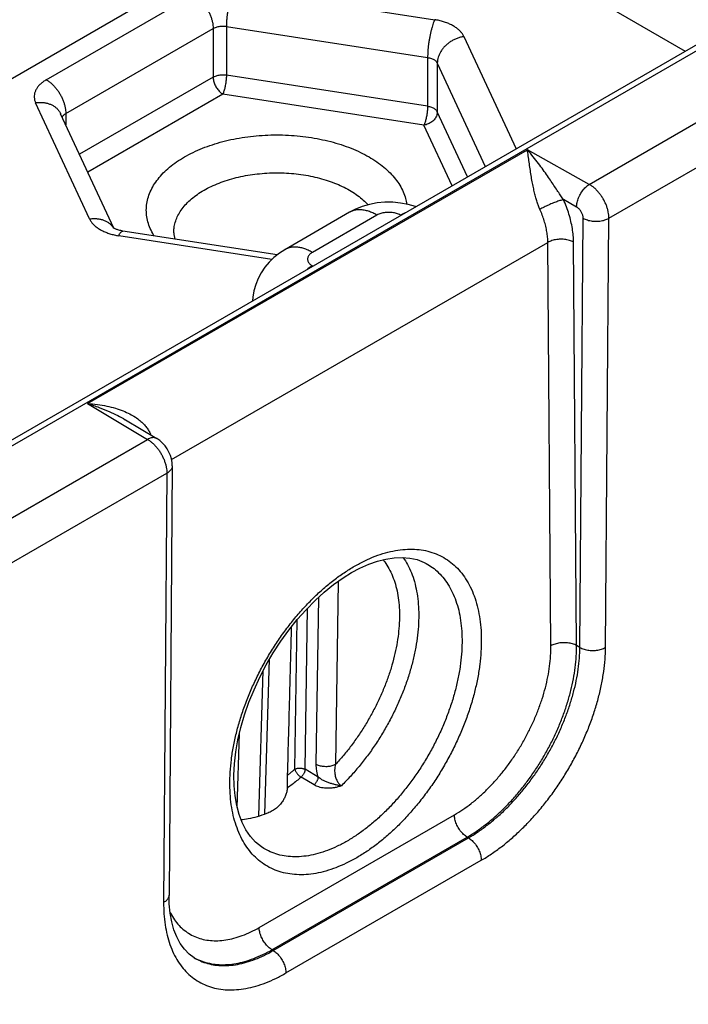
# Model space of a CAD drawing. Header units: inches. Extents: x 0 to 34, y 0 to 22.
# Tile 26 of 83: x 9.3 to 10, y 15.2 to 16.3. Entities that reach past the tile are written whole.
import ezdxf

# ---------------------------------------------------------------- set-up
doc = ezdxf.new("R2010")
doc.units = ezdxf.units.IN
doc.header["$LTSCALE"] = 1.87
doc.header["$MEASUREMENT"] = 0
doc.layers.get('0').update_dxf_attribs({"linetype": 'CONTINUOUS'})

msp = doc.modelspace()

# ---------------------------------------------------------------- linework, layer by layer
at = {"color": 7, "linetype": 'CONTINUOUS'}
for p, q in [((5.9922, 13.9169), (11.2179, 16.9342)), ((6.0017, 13.9159), (11.2274, 16.9332)), ((9.5971, 16.4728), (10.008, 16.2356)), ((5.592, 14.0797), (9.574, 16.3788)), ((9.5159, 16.3037), (9.7351, 16.2698)), ((9.312, 16.2044), (9.4725, 16.297)), ((9.3332, 16.1676), (9.4937, 16.2603)), ((9.4937, 16.2603), (9.4937, 16.2072)), ((9.5082, 16.2625), (9.7273, 16.2286)), ((9.5082, 16.2625), (9.5082, 16.2094)), ((9.7669, 16.2515), (9.8237, 16.1291)), ((9.7273, 16.2286), (9.7273, 16.1755)), ((9.7379, 16.2225), (9.7379, 16.1694)), ((9.7379, 16.2225), (9.7902, 16.1098)), ((9.4937, 16.2072), (9.3481, 16.1232)), ((9.7273, 16.1755), (9.5082, 16.2094)), ((9.9035, 16.0904), (10.0798, 16.1922)), ((9.5043, 16.1888), (9.3571, 16.1038)), ((9.7234, 16.1549), (9.5043, 16.1888)), ((9.3591, 16.0527), (9.3004, 16.1793)), ((9.3854, 16.0428), (9.3276, 16.1674)), ((9.3332, 16.1676), (9.3332, 16.1552)), ((9.7708, 16.0986), (9.7379, 16.1694)), ((9.7541, 16.0889), (9.7234, 16.1549)), ((9.9248, 16.0535), (10.1009, 16.1551)), ((9.357, 15.8515), (9.836, 16.128)), ((9.9035, 16.0904), (9.836, 16.128)), ((9.8896, 16.0657), (9.8754, 16.0737)), ((9.6422, 16.0599), (9.5718, 16.0192)), ((9.6722, 16.0569), (9.6018, 16.0162)), ((9.6981, 16.0566), (9.6977, 16.0569)), ((9.8932, 15.5857), (9.8968, 16.0535)), ((9.9212, 15.5857), (9.9248, 16.0535)), ((9.5577, 16.0086), (9.3909, 16.0344)), ((9.5635, 16.0135), (9.3955, 16.0395)), ((9.4484, 15.7905), (9.8583, 16.0271)), ((9.8616, 15.5875), (9.8583, 16.0271)), ((9.8897, 15.5878), (9.8863, 16.0274)), ((9.6018, 16.0015), (9.6023, 16.0013)), ((9.357, 15.8515), (9.4222, 15.8125)), ((9.3981, 15.8339), (9.4325, 15.8133)), ((9.2459, 15.7107), (9.4222, 15.8125)), ((9.2672, 15.6738), (9.4433, 15.7755)), ((9.4433, 15.7755), (9.4398, 15.3078)), ((9.4492, 15.7836), (9.4457, 15.3159)), ((9.7259, 15.6772), (9.7259, 15.6772)), ((9.6299, 15.6577), (9.6269, 15.4581)), ((9.6084, 15.6401), (9.6057, 15.4584)), ((9.5939, 15.4529), (9.5965, 15.6284)), ((9.5827, 15.453), (9.5852, 15.6158)), ((9.8932, 15.5857), (9.8897, 15.5878)), ((9.55, 15.404), (9.5551, 15.5729)), ((9.5435, 15.4018), (9.5483, 15.5604)), ((9.52, 15.4114), (9.5224, 15.492)), ((9.608, 15.4445), (9.5939, 15.4529)), ((9.6036, 15.436), (9.5895, 15.4444)), ((9.5439, 15.2805), (9.7565, 15.4033)), ((9.5578, 15.2563), (9.7704, 15.3791)), ((9.5591, 15.2554), (9.7718, 15.3783)), ((9.7718, 15.3783), (9.7704, 15.3791)), ((9.5489, 15.3667), (9.5488, 15.3667)), ((9.573, 15.231), (9.7857, 15.3538)), ((9.5591, 15.2554), (9.5578, 15.2563))]:
    msp.add_line(p, q, dxfattribs=at)
for points in [[(9.7143, 16.066), (9.7142, 16.0661), (9.7061, 16.0684), (9.6978, 16.07), (9.6893, 16.0708), (9.6808, 16.0708), (9.6724, 16.0701), (9.664, 16.0685), (9.6559, 16.0661), (9.6482, 16.063), (9.6422, 16.0599)], [(9.5718, 16.0192), (9.566, 16.0154), (9.56, 16.0108), (9.5547, 16.0056), (9.55, 16), (9.546, 15.994), (9.5427, 15.9877), (9.5401, 15.9811), (9.5382, 15.9744), (9.537, 15.9674), (9.5367, 15.9634)], [(9.4492, 15.7836), (9.449, 15.7872), (9.4483, 15.7911), (9.4472, 15.795), (9.4456, 15.7987), (9.4436, 15.8022), (9.4413, 15.8055), (9.4386, 15.8085), (9.4356, 15.8112), (9.4325, 15.8133)], [(9.6446, 15.6673), (9.6535, 15.6721), (9.6633, 15.6764), (9.6728, 15.6798), (9.682, 15.6821), (9.691, 15.6835), (9.6997, 15.6839), (9.708, 15.6831), (9.716, 15.6814), (9.7235, 15.6784), (9.7259, 15.6772)], [(9.5489, 15.3667), (9.5464, 15.3683), (9.54, 15.3735), (9.5343, 15.3797), (9.5295, 15.3869), (9.5254, 15.3949), (9.522, 15.4038), (9.5194, 15.4134), (9.5176, 15.4239), (9.5165, 15.435), (9.5163, 15.4467), (9.517, 15.459), (9.5184, 15.4718), (9.5208, 15.485), (9.5239, 15.4985), (9.5279, 15.5122), (9.5327, 15.526), (9.5383, 15.5397), (9.5446, 15.5533), (9.5516, 15.5667), (9.5592, 15.5798), (9.5674, 15.5924), (9.5761, 15.6045), (9.5853, 15.616), (9.5949, 15.6268), (9.6047, 15.6368), (9.6148, 15.6459), (9.625, 15.6542), (9.6353, 15.6615), (9.6446, 15.6673)], [(9.4731, 15.2476), (9.4677, 15.2516), (9.4625, 15.2569), (9.4579, 15.2631), (9.4541, 15.2702), (9.451, 15.2781), (9.4486, 15.2867), (9.4469, 15.2961), (9.4459, 15.3062), (9.4457, 15.3159)]]:
    msp.add_lwpolyline(points, dxfattribs=at)
for points, knots in [([(9.5159, 16.3037), (9.5156, 16.303), (9.5148, 16.3012), (9.5139, 16.2985), (9.5129, 16.2954), (9.512, 16.292), (9.5112, 16.2885), (9.5104, 16.2847), (9.5097, 16.2809), (9.5092, 16.277), (9.5087, 16.2732), (9.5084, 16.2695), (9.5082, 16.2659), (9.5082, 16.2636), (9.5082, 16.2625)], [0, 0, 0, 0, 0.061605, 0.13141, 0.208393, 0.291363, 0.379, 0.469892, 0.562559, 0.655488, 0.74716, 0.836082, 0.920814, 1, 1, 1, 1]), ([(9.4725, 16.297), (9.4734, 16.2965), (9.4753, 16.2952), (9.478, 16.293), (9.4806, 16.2905), (9.4831, 16.2876), (9.4854, 16.2845), (9.4875, 16.2812), (9.4893, 16.2777), (9.4909, 16.2742), (9.4921, 16.2706), (9.493, 16.2671), (9.4935, 16.2636), (9.4937, 16.2614), (9.4937, 16.2603)], [0, 0, 0, 0, 0.075014, 0.154343, 0.237349, 0.323243, 0.411119, 0.500005, 0.588891, 0.676767, 0.762658, 0.845663, 0.924989, 1, 1, 1, 1]), ([(9.7351, 16.2698), (9.7347, 16.269), (9.734, 16.2673), (9.733, 16.2646), (9.7321, 16.2615), (9.7312, 16.2581), (9.7303, 16.2545), (9.7296, 16.2508), (9.7289, 16.247), (9.7283, 16.2431), (9.7279, 16.2393), (9.7276, 16.2356), (9.7274, 16.232), (9.7273, 16.2297), (9.7273, 16.2286)], [0, 0, 0, 0, 0.061605, 0.13141, 0.208393, 0.291363, 0.379, 0.469892, 0.562559, 0.655488, 0.74716, 0.836082, 0.920814, 1, 1, 1, 1]), ([(9.7669, 16.2515), (9.7664, 16.2525), (9.7653, 16.2544), (9.7631, 16.2572), (9.7603, 16.2597), (9.757, 16.2621), (9.7533, 16.2642), (9.7492, 16.2661), (9.7447, 16.2677), (9.74, 16.269), (9.7367, 16.2696), (9.7351, 16.2698)], [0, 0, 0, 0, 0.086015, 0.178387, 0.277565, 0.383433, 0.495806, 0.614712, 0.73941, 0.868411, 1, 1, 1, 1]), ([(9.4937, 16.2603), (9.4942, 16.2606), (9.4954, 16.2612), (9.4973, 16.2618), (9.4993, 16.2624), (9.5015, 16.2627), (9.5037, 16.2628), (9.5059, 16.2628), (9.5074, 16.2626), (9.5082, 16.2625)], [0, 0, 0, 0, 0.127209, 0.262585, 0.404646, 0.551549, 0.701217, 0.851444, 1, 1, 1, 1]), ([(9.7669, 16.2515), (9.7656, 16.2513), (9.7631, 16.2507), (9.7594, 16.2495), (9.7558, 16.2479), (9.7524, 16.246), (9.7492, 16.2437), (9.7464, 16.2412), (9.7439, 16.2384), (9.7418, 16.2354), (9.7401, 16.2323), (9.7389, 16.229), (9.7381, 16.2258), (9.7379, 16.2236), (9.7379, 16.2225)], [0, 0, 0, 0, 0.087225, 0.17539, 0.263943, 0.352312, 0.439938, 0.526293, 0.610921, 0.693453, 0.773645, 0.851395, 0.926767, 1, 1, 1, 1]), ([(9.7273, 16.2286), (9.728, 16.2285), (9.7294, 16.2282), (9.7314, 16.2276), (9.7332, 16.2269), (9.7348, 16.226), (9.7361, 16.2249), (9.7372, 16.2238), (9.7377, 16.2229), (9.7379, 16.2225)], [0, 0, 0, 0, 0.170083, 0.33335, 0.487828, 0.632045, 0.765212, 0.887445, 1, 1, 1, 1]), ([(9.312, 16.2044), (9.3108, 16.2037), (9.3086, 16.2022), (9.3056, 16.1998), (9.303, 16.1971), (9.3011, 16.1943), (9.2997, 16.1913), (9.2989, 16.1883), (9.2987, 16.1852), (9.2992, 16.1822), (9.2999, 16.1802), (9.3004, 16.1793)], [0, 0, 0, 0, 0.134357, 0.261604, 0.381103, 0.492917, 0.598259, 0.699414, 0.798673, 0.898201, 1, 1, 1, 1]), ([(9.312, 16.2044), (9.313, 16.2038), (9.3149, 16.2026), (9.3176, 16.2004), (9.3202, 16.1978), (9.3227, 16.195), (9.325, 16.1919), (9.3271, 16.1886), (9.3289, 16.1851), (9.3304, 16.1816), (9.3316, 16.178), (9.3325, 16.1745), (9.3331, 16.171), (9.3332, 16.1687), (9.3332, 16.1676)], [0, 0, 0, 0, 0.075014, 0.154343, 0.237349, 0.323243, 0.411119, 0.500005, 0.588891, 0.676767, 0.762658, 0.845663, 0.924989, 1, 1, 1, 1]), ([(9.4937, 16.2072), (9.4942, 16.2075), (9.4954, 16.2081), (9.4973, 16.2088), (9.4993, 16.2093), (9.5015, 16.2096), (9.5037, 16.2098), (9.5059, 16.2097), (9.5074, 16.2096), (9.5082, 16.2094)], [0, 0, 0, 0, 0.126249, 0.261036, 0.403344, 0.550659, 0.70053, 0.851066, 1, 1, 1, 1]), ([(9.4937, 16.2072), (9.4937, 16.2065), (9.4938, 16.2052), (9.4942, 16.2031), (9.4948, 16.2009), (9.4957, 16.1988), (9.4967, 16.1967), (9.498, 16.1948), (9.4994, 16.1929), (9.5009, 16.1913), (9.5026, 16.1899), (9.5037, 16.1892), (9.5043, 16.1888)], [0, 0, 0, 0, 0.090543, 0.187131, 0.28858, 0.393418, 0.499995, 0.606572, 0.711412, 0.812862, 0.909454, 1, 1, 1, 1]), ([(9.5082, 16.2094), (9.5082, 16.2088), (9.5081, 16.2074), (9.508, 16.2052), (9.5077, 16.2029), (9.5074, 16.2006), (9.507, 16.1983), (9.5066, 16.1961), (9.5061, 16.194), (9.5055, 16.1921), (9.5049, 16.1904), (9.5045, 16.1893), (9.5043, 16.1888)], [0, 0, 0, 0, 0.095807, 0.199257, 0.307923, 0.419236, 0.530576, 0.639379, 0.743101, 0.839196, 0.925418, 1, 1, 1, 1]), ([(9.3004, 16.1793), (9.3016, 16.1795), (9.3041, 16.1797), (9.3078, 16.1797), (9.3114, 16.1792), (9.3148, 16.1783), (9.318, 16.177), (9.3209, 16.1754), (9.3234, 16.1733), (9.3255, 16.171), (9.3268, 16.1689), (9.3274, 16.1677), (9.3276, 16.1674)], [0, 0, 0, 0, 0.11945, 0.236292, 0.350072, 0.460517, 0.567567, 0.671397, 0.772429, 0.871319, 0.968916, 1, 1, 1, 1]), ([(9.7273, 16.1755), (9.7273, 16.1749), (9.7273, 16.1735), (9.7271, 16.1713), (9.7269, 16.169), (9.7266, 16.1667), (9.7262, 16.1644), (9.7257, 16.1622), (9.7252, 16.1601), (9.7247, 16.1582), (9.7241, 16.1565), (9.7237, 16.1554), (9.7234, 16.1549)], [0, 0, 0, 0, 0.095731, 0.199063, 0.307609, 0.41883, 0.530112, 0.638838, 0.742466, 0.838599, 0.925063, 1, 1, 1, 1]), ([(9.7273, 16.1755), (9.728, 16.1754), (9.7294, 16.1752), (9.7314, 16.1746), (9.7332, 16.1738), (9.7348, 16.1729), (9.7361, 16.1718), (9.7372, 16.1707), (9.7377, 16.1698), (9.7379, 16.1694)], [0, 0, 0, 0, 0.168863, 0.331575, 0.486483, 0.631215, 0.764629, 0.887149, 1, 1, 1, 1]), ([(9.3293, 16.1637), (9.3294, 16.1639), (9.3298, 16.1646), (9.3306, 16.1656), (9.3318, 16.1667), (9.3327, 16.1673), (9.3332, 16.1676)], [0, 0, 0, 0, 0.143003, 0.4048, 0.689976, 1, 1, 1, 1]), ([(9.7379, 16.1694), (9.7379, 16.1688), (9.7378, 16.1674), (9.7373, 16.1655), (9.7364, 16.1636), (9.7352, 16.1617), (9.7337, 16.16), (9.732, 16.1585), (9.73, 16.1572), (9.7279, 16.1562), (9.7257, 16.1554), (9.7242, 16.155), (9.7234, 16.1549)], [0, 0, 0, 0, 0.08818, 0.179558, 0.274426, 0.372729, 0.47411, 0.57801, 0.683629, 0.789885, 0.895657, 1, 1, 1, 1]), ([(9.4295, 16.0342), (9.4293, 16.0345), (9.4277, 16.0371), (9.4251, 16.0421), (9.4225, 16.0493), (9.4211, 16.0567), (9.4208, 16.0641), (9.4216, 16.0715), (9.4237, 16.0789), (9.4268, 16.0861), (9.4311, 16.093), (9.4364, 16.0997), (9.4427, 16.1061), (9.45, 16.1122), (9.4582, 16.1178), (9.4672, 16.123), (9.477, 16.1277), (9.4875, 16.1319), (9.4986, 16.1355), (9.5102, 16.1386), (9.5222, 16.141), (9.5345, 16.1428), (9.5471, 16.1439), (9.5598, 16.1444), (9.5726, 16.1442), (9.5852, 16.1434), (9.5977, 16.1419), (9.6099, 16.1398), (9.6217, 16.1371), (9.6331, 16.1338), (9.6439, 16.1299), (9.654, 16.1254), (9.6604, 16.1221), (9.6635, 16.1203)], [0, 0, 0, 0, 0.003587, 0.028961, 0.053397, 0.077194, 0.100707, 0.124314, 0.148382, 0.173245, 0.199182, 0.226405, 0.255062, 0.285235, 0.31695, 0.350183, 0.384869, 0.420904, 0.458156, 0.496468, 0.535664, 0.575549, 0.615919, 0.65656, 0.697256, 0.737792, 0.777955, 0.817522, 0.856293, 0.894117, 0.930822, 0.966181, 1, 1, 1, 1]), ([(9.8754, 16.0737), (9.8744, 16.075), (9.8724, 16.078), (9.8692, 16.0827), (9.8658, 16.0879), (9.862, 16.0935), (9.8578, 16.0997), (9.8532, 16.1063), (9.8481, 16.1133), (9.8423, 16.1206), (9.8382, 16.1255), (9.836, 16.128)], [0, 0, 0, 0, 0.075739, 0.159998, 0.252783, 0.354199, 0.464446, 0.583801, 0.712594, 0.851191, 1, 1, 1, 1]), ([(9.8497, 16.0631), (9.8492, 16.0643), (9.8481, 16.067), (9.8466, 16.0712), (9.8452, 16.076), (9.8438, 16.0813), (9.8425, 16.0871), (9.8412, 16.0934), (9.84, 16.1002), (9.839, 16.1073), (9.8379, 16.1144), (9.837, 16.1213), (9.8363, 16.1259), (9.836, 16.128)], [0, 0, 0, 0, 0.061848, 0.129437, 0.203824, 0.285687, 0.37535, 0.472574, 0.576345, 0.684624, 0.79423, 0.900879, 1, 1, 1, 1]), ([(9.6635, 16.1203), (9.6664, 16.1186), (9.672, 16.1151), (9.6797, 16.1092), (9.6865, 16.103), (9.6924, 16.0964), (9.6972, 16.0896), (9.7009, 16.0825), (9.7034, 16.0755), (9.7043, 16.0709), (9.7046, 16.0687)], [0, 0, 0, 0, 0.148389, 0.290386, 0.425573, 0.553864, 0.675769, 0.792235, 0.904398, 1, 1, 1, 1]), ([(9.4509, 16.0374), (9.4509, 16.0392), (9.4511, 16.0431), (9.4523, 16.0491), (9.4546, 16.0551), (9.4579, 16.061), (9.4622, 16.0667), (9.4673, 16.0721), (9.4733, 16.0772), (9.4801, 16.0819), (9.4877, 16.0863), (9.4959, 16.0902), (9.5047, 16.0936), (9.5141, 16.0966), (9.5239, 16.099), (9.534, 16.1008), (9.5444, 16.1021), (9.555, 16.1029), (9.5657, 16.103), (9.5763, 16.1026), (9.5868, 16.1016), (9.5971, 16.1), (9.6071, 16.0978), (9.6166, 16.0951), (9.6257, 16.092), (9.6343, 16.0883), (9.6397, 16.0855), (9.6422, 16.084)], [0, 0, 0, 0, 0.024151, 0.051971, 0.080619, 0.11049, 0.14189, 0.175032, 0.21004, 0.246957, 0.285755, 0.326347, 0.368596, 0.412325, 0.457321, 0.503346, 0.550142, 0.597435, 0.644943, 0.69238, 0.739459, 0.785904, 0.831446, 0.875836, 0.91885, 0.960291, 1, 1, 1, 1]), ([(9.8896, 16.0657), (9.8896, 16.0665), (9.8897, 16.0682), (9.8901, 16.0707), (9.8908, 16.0733), (9.8918, 16.0759), (9.893, 16.0785), (9.8944, 16.0809), (9.8959, 16.0833), (9.8977, 16.0854), (9.8995, 16.0874), (9.9015, 16.089), (9.9028, 16.09), (9.9035, 16.0904)], [0, 0, 0, 0, 0.082198, 0.169534, 0.261113, 0.355836, 0.452466, 0.549687, 0.646158, 0.740569, 0.831696, 0.918462, 1, 1, 1, 1]), ([(9.9248, 16.0535), (9.9248, 16.0546), (9.9247, 16.0568), (9.9242, 16.0603), (9.9233, 16.0639), (9.9221, 16.0674), (9.9205, 16.071), (9.9187, 16.0745), (9.9166, 16.0778), (9.9143, 16.0809), (9.9118, 16.0838), (9.9091, 16.0864), (9.9064, 16.0886), (9.9045, 16.0898), (9.9035, 16.0904)], [0, 0, 0, 0, 0.074551, 0.153451, 0.236133, 0.321845, 0.409684, 0.498632, 0.587649, 0.675706, 0.761827, 0.84509, 0.924692, 1, 1, 1, 1]), ([(9.6422, 16.084), (9.6447, 16.0826), (9.6494, 16.0796), (9.6558, 16.0747), (9.66, 16.0707), (9.6621, 16.0685), (9.6625, 16.0681)], [0, 0, 0, 0, 0.329157, 0.641772, 0.937899, 1, 1, 1, 1]), ([(9.8754, 16.0737), (9.8748, 16.0735), (9.8735, 16.0732), (9.8714, 16.0726), (9.8692, 16.0719), (9.8668, 16.0711), (9.8643, 16.0701), (9.8617, 16.069), (9.8591, 16.0679), (9.8566, 16.0667), (9.8542, 16.0655), (9.8519, 16.0643), (9.8504, 16.0635), (9.8497, 16.0631)], [0, 0, 0, 0, 0.067285, 0.144364, 0.229826, 0.322056, 0.419285, 0.519633, 0.621152, 0.72187, 0.819831, 0.913138, 1, 1, 1, 1]), ([(9.8863, 16.0274), (9.8863, 16.0298), (9.886, 16.0348), (9.8851, 16.0423), (9.8835, 16.0501), (9.8814, 16.058), (9.8787, 16.0659), (9.8765, 16.0711), (9.8754, 16.0737)], [0, 0, 0, 0, 0.152219, 0.311482, 0.477021, 0.647823, 0.822619, 1, 1, 1, 1]), ([(9.8968, 16.0535), (9.8968, 16.0539), (9.8968, 16.0548), (9.8965, 16.0562), (9.8961, 16.0577), (9.8955, 16.0591), (9.8947, 16.0605), (9.8939, 16.0618), (9.8929, 16.063), (9.8919, 16.0641), (9.8908, 16.065), (9.89, 16.0655), (9.8896, 16.0657)], [0, 0, 0, 0, 0.089074, 0.185092, 0.286421, 0.391205, 0.497971, 0.604876, 0.710137, 0.812419, 0.909675, 1, 1, 1, 1]), ([(9.3591, 16.0527), (9.3603, 16.0529), (9.3628, 16.0532), (9.3666, 16.0531), (9.3702, 16.0527), (9.3736, 16.0518), (9.3767, 16.0505), (9.3796, 16.0488), (9.3821, 16.0468), (9.3839, 16.0448), (9.3848, 16.0435), (9.3851, 16.043)], [0, 0, 0, 0, 0.129484, 0.25614, 0.379478, 0.4992, 0.615242, 0.727794, 0.837312, 0.944509, 1, 1, 1, 1]), ([(9.3591, 16.0527), (9.3595, 16.0517), (9.3607, 16.0498), (9.3629, 16.047), (9.3657, 16.0445), (9.369, 16.0421), (9.3727, 16.04), (9.3768, 16.0381), (9.3813, 16.0365), (9.386, 16.0352), (9.3893, 16.0346), (9.3909, 16.0344)], [0, 0, 0, 0, 0.086015, 0.178387, 0.277565, 0.383433, 0.495806, 0.614712, 0.73941, 0.868411, 1, 1, 1, 1]), ([(9.6722, 16.0569), (9.6707, 16.0578), (9.6677, 16.0593), (9.663, 16.0611), (9.6585, 16.0623), (9.6541, 16.0628), (9.6499, 16.0626), (9.646, 16.0617), (9.6435, 16.0606), (9.6423, 16.0599), (9.6422, 16.0599)], [0, 0, 0, 0, 0.167411, 0.32496, 0.472795, 0.611616, 0.742755, 0.868194, 0.990488, 1, 1, 1, 1]), ([(9.6977, 16.0569), (9.6971, 16.0572), (9.6957, 16.0579), (9.6936, 16.0587), (9.6913, 16.0593), (9.6888, 16.0597), (9.6863, 16.0599), (9.6837, 16.0599), (9.6812, 16.0597), (9.6787, 16.0593), (9.6764, 16.0587), (9.6742, 16.0579), (9.6729, 16.0572), (9.6722, 16.0569)], [0, 0, 0, 0, 0.081402, 0.16856, 0.260118, 0.354692, 0.451256, 0.548537, 0.645126, 0.739725, 0.831339, 0.91856, 1, 1, 1, 1]), ([(9.6977, 16.0569), (9.6992, 16.0578), (9.7011, 16.0587), (9.703, 16.0596), (9.7034, 16.0597)], [0, 0, 0, 0, 0.832593, 1, 1, 1, 1]), ([(9.8583, 16.0271), (9.8583, 16.029), (9.8581, 16.0329), (9.8573, 16.0387), (9.8561, 16.0447), (9.8544, 16.0509), (9.8523, 16.057), (9.8506, 16.061), (9.8497, 16.0631)], [0, 0, 0, 0, 0.152512, 0.311641, 0.476781, 0.647157, 0.82189, 1, 1, 1, 1]), ([(9.8968, 16.0535), (9.8975, 16.0531), (9.899, 16.0524), (9.9014, 16.0515), (9.904, 16.0508), (9.9067, 16.0504), (9.9095, 16.0501), (9.9123, 16.0501), (9.9151, 16.0504), (9.9178, 16.0508), (9.9203, 16.0515), (9.9227, 16.0524), (9.9242, 16.0531), (9.9248, 16.0535)], [0, 0, 0, 0, 0.082817, 0.170488, 0.262155, 0.35677, 0.453153, 0.550055, 0.646201, 0.74035, 0.831345, 0.918166, 1, 1, 1, 1]), ([(9.3864, 16.0422), (9.3861, 16.0424), (9.3856, 16.0427), (9.3853, 16.0428), (9.3849, 16.0431), (9.3849, 16.0431)], [0, 0, 0, 0, 0.568827, 0.944182, 1, 1, 1, 1]), ([(9.3955, 16.0395), (9.3947, 16.0396), (9.3932, 16.0399), (9.391, 16.0405), (9.3892, 16.041), (9.3877, 16.0416), (9.3868, 16.042), (9.3864, 16.0422)], [0, 0, 0, 0, 0.256549, 0.48885, 0.692018, 0.862983, 1, 1, 1, 1]), ([(9.3909, 16.0344), (9.3912, 16.035), (9.3918, 16.0362), (9.3928, 16.0378), (9.3938, 16.0389), (9.3946, 16.0395), (9.3953, 16.0395), (9.3955, 16.0395)], [0, 0, 0, 0, 0.307347, 0.559198, 0.755632, 0.902695, 1, 1, 1, 1]), ([(9.4509, 16.0374), (9.451, 16.0362), (9.4512, 16.0339), (9.4519, 16.0317), (9.4523, 16.0307)], [0, 0, 0, 0, 0.523574, 1, 1, 1, 1]), ([(9.6018, 16.0162), (9.6003, 16.0171), (9.5973, 16.0187), (9.5926, 16.0205), (9.5881, 16.0216), (9.5837, 16.0221), (9.5795, 16.0219), (9.5756, 16.021), (9.5731, 16.0199), (9.5719, 16.0193), (9.5718, 16.0192)], [0, 0, 0, 0, 0.167393, 0.324926, 0.472744, 0.61155, 0.742674, 0.8681, 0.990381, 1, 1, 1, 1]), ([(9.8863, 16.0274), (9.8856, 16.0278), (9.8841, 16.0285), (9.8817, 16.0293), (9.8791, 16.0299), (9.8764, 16.0304), (9.8736, 16.0306), (9.8708, 16.0305), (9.8681, 16.0303), (9.8654, 16.0298), (9.8628, 16.0291), (9.8604, 16.0282), (9.859, 16.0275), (9.8583, 16.0271)], [0, 0, 0, 0, 0.082314, 0.169631, 0.261085, 0.355615, 0.452026, 0.549046, 0.645378, 0.739753, 0.830983, 0.918015, 1, 1, 1, 1]), ([(9.6018, 16.0162), (9.6013, 16.0159), (9.6002, 16.0152), (9.5988, 16.0139), (9.5977, 16.0126), (9.5969, 16.0112), (9.5966, 16.0097), (9.5966, 16.0081), (9.5969, 16.0066), (9.5977, 16.0052), (9.5988, 16.0038), (9.6002, 16.0026), (9.6013, 16.0019), (9.6018, 16.0015)], [0, 0, 0, 0, 0.106057, 0.204875, 0.296072, 0.380565, 0.460645, 0.539188, 0.61928, 0.703782, 0.795018, 0.893896, 1, 1, 1, 1]), ([(9.6018, 16.0015), (9.6002, 16.0006), (9.5983, 15.9994), (9.5965, 15.998), (9.5961, 15.9978)], [0, 0, 0, 0, 0.816708, 1, 1, 1, 1]), ([(9.357, 15.8515), (9.3605, 15.8513), (9.3675, 15.8507), (9.3776, 15.849), (9.387, 15.8466), (9.3954, 15.8437), (9.4027, 15.8404), (9.4088, 15.8369), (9.4139, 15.8332), (9.418, 15.8294), (9.4212, 15.8257), (9.4237, 15.8219), (9.425, 15.8194), (9.4255, 15.8181)], [0, 0, 0, 0, 0.13371, 0.263335, 0.38508, 0.496347, 0.59613, 0.684584, 0.762645, 0.831666, 0.893181, 0.948746, 1, 1, 1, 1]), ([(9.357, 15.8515), (9.3612, 15.8502), (9.3691, 15.8476), (9.38, 15.8432), (9.3895, 15.8387), (9.3953, 15.8355), (9.398, 15.8339), (9.3981, 15.8339)], [0, 0, 0, 0, 0.293769, 0.555545, 0.78908, 0.997404, 1, 1, 1, 1]), ([(9.4325, 15.8133), (9.4322, 15.8135), (9.4314, 15.8139), (9.43, 15.8143), (9.4282, 15.8144), (9.4262, 15.8141), (9.4242, 15.8135), (9.4229, 15.8129), (9.4222, 15.8125)], [0, 0, 0, 0, 0.087461, 0.246451, 0.414092, 0.594311, 0.789374, 1, 1, 1, 1]), ([(9.4222, 15.8125), (9.4232, 15.8119), (9.4251, 15.8107), (9.4278, 15.8084), (9.4304, 15.8059), (9.4329, 15.803), (9.4352, 15.7998), (9.4373, 15.7965), (9.4391, 15.793), (9.4406, 15.7894), (9.4418, 15.7858), (9.4427, 15.7823), (9.4432, 15.7788), (9.4433, 15.7766), (9.4433, 15.7755)], [0, 0, 0, 0, 0.074989, 0.15436, 0.237475, 0.323523, 0.411576, 0.500646, 0.58969, 0.677658, 0.763515, 0.84634, 0.925365, 1, 1, 1, 1]), ([(9.4492, 15.7836), (9.4492, 15.7833), (9.4491, 15.7825), (9.4487, 15.7811), (9.4479, 15.7795), (9.4467, 15.778), (9.4452, 15.7766), (9.444, 15.7758), (9.4433, 15.7755)], [0, 0, 0, 0, 0.083142, 0.242928, 0.411299, 0.592282, 0.788244, 1, 1, 1, 1]), ([(9.6477, 15.6743), (9.6514, 15.6764), (9.6588, 15.6803), (9.67, 15.6852), (9.6812, 15.6889), (9.6921, 15.6915), (9.7027, 15.6928), (9.713, 15.693), (9.7228, 15.6919), (9.7321, 15.6896), (9.7409, 15.686), (9.749, 15.6813), (9.7565, 15.6755), (9.7632, 15.6685), (9.769, 15.6605), (9.7741, 15.6516), (9.7783, 15.6417), (9.7816, 15.6309), (9.784, 15.6194), (9.7855, 15.6072), (9.786, 15.5943), (9.7856, 15.5809), (9.7843, 15.5671), (9.7821, 15.5529), (9.7789, 15.5385), (9.7749, 15.5239), (9.77, 15.5093), (9.7643, 15.4947), (9.7578, 15.4802), (9.7506, 15.466), (9.7427, 15.4521), (9.7341, 15.4386), (9.725, 15.4257), (9.7153, 15.4134), (9.7052, 15.4017), (9.6947, 15.3909), (9.6839, 15.3808), (9.6728, 15.3717), (9.6616, 15.3636), (9.6539, 15.3588), (9.6501, 15.3566)], [0, 0, 0, 0, 0.026131, 0.051176, 0.075084, 0.097895, 0.119679, 0.14054, 0.16063, 0.180137, 0.199286, 0.21832, 0.237492, 0.257047, 0.277202, 0.298143, 0.320015, 0.342921, 0.366924, 0.392053, 0.418301, 0.445637, 0.474003, 0.503321, 0.533496, 0.564418, 0.595966, 0.628009, 0.660409, 0.693023, 0.725707, 0.758313, 0.790696, 0.822713, 0.854226, 0.885105, 0.915225, 0.944479, 0.97278, 1, 1, 1, 1]), ([(9.6787, 15.6814), (9.6794, 15.6806), (9.6817, 15.6775), (9.6854, 15.6717), (9.6893, 15.6635), (9.6924, 15.6545), (9.6947, 15.6449), (9.6962, 15.6345), (9.6968, 15.6236), (9.6966, 15.6122), (9.6956, 15.6004), (9.6938, 15.5883), (9.6911, 15.5759), (9.6877, 15.5633), (9.6835, 15.5507), (9.6785, 15.5381), (9.6729, 15.5256), (9.6666, 15.5134), (9.6597, 15.5014), (9.6522, 15.4898), (9.6443, 15.4786), (9.6359, 15.4681), (9.6299, 15.4614), (9.6269, 15.4581)], [0, 0, 0, 0, 0.012286, 0.047478, 0.084227, 0.122764, 0.163239, 0.205728, 0.250245, 0.296745, 0.345138, 0.395289, 0.44703, 0.500162, 0.554462, 0.609694, 0.66561, 0.721927, 0.77837, 0.834715, 0.890686, 0.945905, 1, 1, 1, 1]), ([(9.7006, 15.6838), (9.7024, 15.6813), (9.7057, 15.6759), (9.7099, 15.667), (9.7132, 15.6573), (9.7156, 15.6468), (9.7171, 15.6357), (9.7178, 15.624), (9.7176, 15.6117), (9.7165, 15.5989), (9.7146, 15.5859), (9.7118, 15.5725), (9.7081, 15.559), (9.7036, 15.5454), (9.6984, 15.5318), (9.6924, 15.5184), (9.6857, 15.5051), (9.6783, 15.4922), (9.6704, 15.4796), (9.6618, 15.4675), (9.6528, 15.456), (9.6434, 15.4452), (9.6368, 15.4383), (9.6335, 15.435)], [0, 0, 0, 0, 0.033779, 0.069167, 0.106258, 0.145188, 0.186027, 0.228786, 0.273424, 0.319853, 0.36795, 0.417557, 0.468493, 0.52055, 0.573506, 0.627125, 0.681159, 0.735357, 0.789463, 0.843224, 0.896392, 0.948726, 1, 1, 1, 1]), ([(9.7259, 15.6772), (9.7282, 15.6759), (9.7329, 15.6729), (9.7396, 15.6673), (9.7457, 15.6604), (9.751, 15.6525), (9.7555, 15.6436), (9.7592, 15.6339), (9.762, 15.6234), (9.7639, 15.6122), (9.7648, 15.6003), (9.7649, 15.5878), (9.7641, 15.5749), (9.7624, 15.5616), (9.7598, 15.548), (9.7563, 15.5342), (9.7519, 15.5203), (9.7468, 15.5065), (9.7409, 15.4927), (9.7342, 15.4792), (9.7269, 15.4659), (9.7189, 15.453), (9.7104, 15.4407), (9.7013, 15.4289), (9.6918, 15.4178), (9.6819, 15.4074), (9.6717, 15.3978), (9.6612, 15.3891), (9.6506, 15.3814), (9.6433, 15.3768), (9.6397, 15.3747)], [0, 0, 0, 0, 0.021979, 0.046907, 0.072433, 0.098844, 0.126372, 0.155194, 0.185429, 0.217143, 0.250353, 0.285032, 0.32112, 0.358522, 0.397119, 0.436769, 0.477311, 0.518572, 0.560364, 0.602495, 0.644765, 0.686973, 0.728919, 0.770407, 0.811247, 0.851261, 0.890281, 0.92816, 0.964768, 1, 1, 1, 1]), ([(9.6501, 15.3566), (9.6464, 15.3544), (9.639, 15.3505), (9.6278, 15.3456), (9.6166, 15.3419), (9.6057, 15.3393), (9.5951, 15.338), (9.5848, 15.3379), (9.575, 15.339), (9.5657, 15.3413), (9.5569, 15.3448), (9.5488, 15.3495), (9.5413, 15.3553), (9.5346, 15.3623), (9.5288, 15.3703), (9.5237, 15.3792), (9.5195, 15.3891), (9.5162, 15.3999), (9.5138, 15.4114), (9.5123, 15.4237), (9.5118, 15.4365), (9.5122, 15.4499), (9.5135, 15.4637), (9.5157, 15.4779), (9.5189, 15.4923), (9.5229, 15.5069), (9.5278, 15.5216), (9.5335, 15.5362), (9.54, 15.5506), (9.5472, 15.5648), (9.5551, 15.5787), (9.5637, 15.5922), (9.5728, 15.6051), (9.5825, 15.6175), (9.5926, 15.6291), (9.6031, 15.64), (9.6139, 15.65), (9.625, 15.6591), (9.6362, 15.6672), (9.6439, 15.672), (9.6477, 15.6743)], [0, 0, 0, 0, 0.026132, 0.051176, 0.075084, 0.097895, 0.119679, 0.14054, 0.16063, 0.180138, 0.199286, 0.21832, 0.237493, 0.257047, 0.277202, 0.298144, 0.320015, 0.342921, 0.366925, 0.392054, 0.418302, 0.445638, 0.474003, 0.503322, 0.533497, 0.564419, 0.595967, 0.62801, 0.66041, 0.693024, 0.725708, 0.758313, 0.790697, 0.822714, 0.854226, 0.885106, 0.915225, 0.944479, 0.97278, 1, 1, 1, 1]), ([(9.5748, 15.4465), (9.5757, 15.4764), (9.5771, 15.5304), (9.5786, 15.5843), (9.5792, 15.6083)], [0, 0, 0, 0, 0.554649, 1, 1, 1, 1]), ([(9.7565, 15.4033), (9.7597, 15.4051), (9.7659, 15.409), (9.7751, 15.4157), (9.7841, 15.4232), (9.7929, 15.4316), (9.8014, 15.4406), (9.8095, 15.4503), (9.8173, 15.4606), (9.8246, 15.4713), (9.8313, 15.4825), (9.8375, 15.494), (9.8431, 15.5058), (9.848, 15.5177), (9.8522, 15.5297), (9.8557, 15.5417), (9.8584, 15.5535), (9.8603, 15.5651), (9.8614, 15.5764), (9.8617, 15.5839), (9.8616, 15.5875)], [0, 0, 0, 0, 0.049165, 0.100538, 0.153857, 0.20882, 0.265155, 0.322659, 0.38107, 0.440082, 0.499401, 0.558736, 0.617799, 0.676293, 0.733909, 0.790385, 0.845518, 0.899031, 0.950614, 1, 1, 1, 1]), ([(9.7704, 15.3791), (9.7738, 15.381), (9.7805, 15.3853), (9.7904, 15.3924), (9.8, 15.4004), (9.8095, 15.4092), (9.8187, 15.4187), (9.8276, 15.4289), (9.836, 15.4397), (9.8441, 15.4511), (9.8516, 15.4629), (9.8585, 15.4751), (9.8649, 15.4875), (9.8706, 15.5002), (9.8756, 15.513), (9.8799, 15.5259), (9.8835, 15.5387), (9.8863, 15.5513), (9.8883, 15.5637), (9.8894, 15.5759), (9.8897, 15.5839), (9.8897, 15.5878)], [0, 0, 0, 0, 0.046814, 0.095423, 0.145686, 0.197445, 0.250513, 0.304671, 0.35969, 0.415336, 0.471368, 0.52754, 0.583603, 0.639309, 0.694415, 0.748682, 0.80188, 0.853788, 0.904215, 0.953, 1, 1, 1, 1]), ([(9.7718, 15.3783), (9.7752, 15.3802), (9.782, 15.3844), (9.7918, 15.3915), (9.8016, 15.3995), (9.8112, 15.4082), (9.8204, 15.4177), (9.8294, 15.4279), (9.838, 15.4386), (9.8461, 15.4499), (9.8537, 15.4616), (9.8608, 15.4737), (9.8673, 15.4861), (9.8731, 15.4987), (9.8783, 15.5115), (9.8827, 15.5242), (9.8864, 15.5369), (9.8894, 15.5495), (9.8915, 15.5619), (9.8928, 15.5739), (9.8932, 15.5819), (9.8932, 15.5857)], [0, 0, 0, 0, 0.046961, 0.095727, 0.146152, 0.198067, 0.251276, 0.30556, 0.360686, 0.416418, 0.472509, 0.528712, 0.584777, 0.640455, 0.695499, 0.74967, 0.802736, 0.854483, 0.904716, 0.953269, 1, 1, 1, 1]), ([(9.7857, 15.3538), (9.7895, 15.3559), (9.797, 15.3606), (9.808, 15.3686), (9.8189, 15.3775), (9.8295, 15.3873), (9.8399, 15.3979), (9.8499, 15.4092), (9.8595, 15.4213), (9.8686, 15.4339), (9.8771, 15.447), (9.885, 15.4606), (9.8923, 15.4745), (9.8988, 15.4886), (9.9046, 15.5028), (9.9095, 15.5171), (9.9137, 15.5313), (9.9169, 15.5454), (9.9193, 15.5592), (9.9208, 15.5726), (9.9212, 15.5814), (9.9212, 15.5857)], [0, 0, 0, 0, 0.046664, 0.095327, 0.145761, 0.197701, 0.250912, 0.305222, 0.360417, 0.416238, 0.472423, 0.52872, 0.584876, 0.640639, 0.695749, 0.749947, 0.803022, 0.854806, 0.905066, 0.953539, 1, 1, 1, 1]), ([(9.8897, 15.5878), (9.889, 15.5882), (9.8875, 15.5889), (9.8851, 15.5897), (9.8825, 15.5903), (9.8798, 15.5907), (9.877, 15.5909), (9.8742, 15.5909), (9.8714, 15.5907), (9.8687, 15.5902), (9.8662, 15.5895), (9.8638, 15.5886), (9.8623, 15.5879), (9.8616, 15.5875)], [0, 0, 0, 0, 0.082314, 0.169631, 0.261085, 0.355615, 0.452026, 0.549046, 0.645378, 0.739753, 0.830983, 0.918015, 1, 1, 1, 1]), ([(9.8932, 15.5857), (9.8939, 15.5853), (9.8954, 15.5846), (9.8978, 15.5837), (9.9004, 15.5831), (9.9031, 15.5826), (9.9059, 15.5824), (9.9087, 15.5824), (9.9114, 15.5826), (9.9141, 15.5831), (9.9167, 15.5837), (9.9191, 15.5846), (9.9205, 15.5853), (9.9212, 15.5857)], [0, 0, 0, 0, 0.082817, 0.170487, 0.262153, 0.356767, 0.45315, 0.550052, 0.646198, 0.740348, 0.831343, 0.918165, 1, 1, 1, 1]), ([(9.5827, 15.453), (9.5819, 15.4523), (9.5801, 15.4508), (9.5775, 15.4486), (9.5757, 15.4472), (9.5748, 15.4465)], [0, 0, 0, 0, 0.336237, 0.669576, 1, 1, 1, 1]), ([(9.5827, 15.453), (9.5831, 15.4532), (9.5838, 15.4535), (9.585, 15.4539), (9.5862, 15.4542), (9.5876, 15.4543), (9.589, 15.4543), (9.5903, 15.4541), (9.5916, 15.4538), (9.5928, 15.4534), (9.5935, 15.4531), (9.5939, 15.4529)], [0, 0, 0, 0, 0.099342, 0.206294, 0.319797, 0.437691, 0.557061, 0.67512, 0.789588, 0.898437, 1, 1, 1, 1]), ([(9.5827, 15.453), (9.5828, 15.4527), (9.583, 15.452), (9.5835, 15.4509), (9.5841, 15.4499), (9.5848, 15.4488), (9.5857, 15.4477), (9.5866, 15.4467), (9.5875, 15.4458), (9.5885, 15.445), (9.5892, 15.4446), (9.5895, 15.4444)], [0, 0, 0, 0, 0.092222, 0.194931, 0.306131, 0.423344, 0.543795, 0.664554, 0.782676, 0.895342, 1, 1, 1, 1]), ([(9.5939, 15.4529), (9.5939, 15.4525), (9.5938, 15.4518), (9.5935, 15.4506), (9.5931, 15.4495), (9.5926, 15.4483), (9.592, 15.4472), (9.5912, 15.4462), (9.5904, 15.4452), (9.5898, 15.4446), (9.5895, 15.4444)], [0, 0, 0, 0, 0.112509, 0.232575, 0.358615, 0.488884, 0.621252, 0.752143, 0.878741, 1, 1, 1, 1]), ([(9.6057, 15.4584), (9.6057, 15.4572), (9.6058, 15.4549), (9.6062, 15.4515), (9.6069, 15.4479), (9.6076, 15.4456), (9.608, 15.4445)], [0, 0, 0, 0, 0.239267, 0.488129, 0.743029, 1, 1, 1, 1]), ([(9.6269, 15.4581), (9.6263, 15.4578), (9.6251, 15.4572), (9.6231, 15.4566), (9.6209, 15.4561), (9.6186, 15.4558), (9.6163, 15.4557), (9.614, 15.4559), (9.6117, 15.4562), (9.6095, 15.4567), (9.6075, 15.4574), (9.6063, 15.458), (9.6057, 15.4584)], [0, 0, 0, 0, 0.089988, 0.186206, 0.287457, 0.39225, 0.498909, 0.605665, 0.710745, 0.812457, 0.909287, 1, 1, 1, 1]), ([(9.6269, 15.4581), (9.6267, 15.4571), (9.6263, 15.4552), (9.626, 15.4522), (9.6261, 15.4494), (9.6264, 15.4468), (9.627, 15.4444), (9.6278, 15.4422), (9.6287, 15.4403), (9.6297, 15.4386), (9.6309, 15.4371), (9.6321, 15.4359), (9.633, 15.4353), (9.6335, 15.435)], [0, 0, 0, 0, 0.121106, 0.237206, 0.347212, 0.450521, 0.547095, 0.637081, 0.720689, 0.798265, 0.870278, 0.937299, 1, 1, 1, 1]), ([(9.5895, 15.4444), (9.5879, 15.443), (9.5846, 15.4402), (9.5797, 15.4363), (9.5763, 15.4338), (9.5746, 15.4326)], [0, 0, 0, 0, 0.338638, 0.672054, 1, 1, 1, 1]), ([(9.5748, 15.4358), (9.5748, 15.4359), (9.5748, 15.4366), (9.5749, 15.4379), (9.5749, 15.4396), (9.5748, 15.4413), (9.5748, 15.4428), (9.5748, 15.4442), (9.5748, 15.4454), (9.5748, 15.4462), (9.5748, 15.4465)], [0, 0, 0, 0, 0.025908, 0.195774, 0.361039, 0.51707, 0.66056, 0.789427, 0.9028, 1, 1, 1, 1]), ([(9.608, 15.4445), (9.6079, 15.4441), (9.6079, 15.4433), (9.6076, 15.4422), (9.6072, 15.441), (9.6067, 15.4399), (9.6061, 15.4388), (9.6053, 15.4377), (9.6045, 15.4368), (9.6039, 15.4362), (9.6036, 15.436)], [0, 0, 0, 0, 0.111789, 0.231369, 0.357062, 0.48681, 0.618329, 0.749239, 0.877191, 1, 1, 1, 1]), ([(9.6335, 15.435), (9.6324, 15.4351), (9.6303, 15.4354), (9.6269, 15.4361), (9.6234, 15.437), (9.6198, 15.4382), (9.6163, 15.4396), (9.6131, 15.4411), (9.6103, 15.4427), (9.6087, 15.4439), (9.608, 15.4445)], [0, 0, 0, 0, 0.112449, 0.238466, 0.372533, 0.509232, 0.648841, 0.782207, 0.898563, 1, 1, 1, 1]), ([(9.5746, 15.4326), (9.5745, 15.4312), (9.574, 15.4284), (9.5727, 15.4244), (9.571, 15.4206), (9.5695, 15.4182), (9.5687, 15.4171)], [0, 0, 0, 0, 0.255064, 0.505845, 0.753677, 1, 1, 1, 1]), ([(9.5746, 15.4326), (9.5747, 15.4331), (9.5748, 15.4342), (9.5748, 15.4353), (9.5748, 15.4358)], [0, 0, 0, 0, 0.529196, 1, 1, 1, 1]), ([(9.6335, 15.435), (9.6322, 15.4345), (9.6297, 15.4337), (9.6259, 15.4328), (9.6222, 15.4323), (9.6186, 15.4322), (9.6151, 15.4323), (9.6119, 15.4328), (9.6089, 15.4336), (9.6061, 15.4346), (9.6044, 15.4355), (9.6036, 15.436)], [0, 0, 0, 0, 0.130617, 0.25705, 0.378881, 0.495746, 0.607871, 0.714683, 0.815656, 0.910831, 1, 1, 1, 1]), ([(9.5687, 15.4171), (9.5677, 15.4157), (9.5655, 15.4131), (9.5616, 15.4097), (9.557, 15.4068), (9.5537, 15.4053), (9.552, 15.4046)], [0, 0, 0, 0, 0.240913, 0.485515, 0.737392, 1, 1, 1, 1]), ([(9.552, 15.4046), (9.5486, 15.4033), (9.542, 15.4011), (9.5327, 15.3989), (9.5268, 15.398), (9.5242, 15.3978)], [0, 0, 0, 0, 0.375397, 0.732559, 1, 1, 1, 1]), ([(9.7704, 15.3791), (9.7697, 15.3795), (9.7684, 15.3804), (9.7665, 15.382), (9.7646, 15.3839), (9.7629, 15.386), (9.7613, 15.3883), (9.7599, 15.3908), (9.7587, 15.3933), (9.7578, 15.3958), (9.7571, 15.3984), (9.7566, 15.4008), (9.7565, 15.4025), (9.7565, 15.4033)], [0, 0, 0, 0, 0.082493, 0.169888, 0.261334, 0.355792, 0.452091, 0.548985, 0.645204, 0.739507, 0.830728, 0.917837, 1, 1, 1, 1]), ([(9.7718, 15.3783), (9.7725, 15.3778), (9.7739, 15.3769), (9.7758, 15.3752), (9.7777, 15.3733), (9.7794, 15.3712), (9.781, 15.3689), (9.7824, 15.3664), (9.7836, 15.3638), (9.7845, 15.3613), (9.7852, 15.3587), (9.7856, 15.3562), (9.7857, 15.3546), (9.7857, 15.3538)], [0, 0, 0, 0, 0.082641, 0.170237, 0.261915, 0.356605, 0.453103, 0.550131, 0.64639, 0.740611, 0.83161, 0.91835, 1, 1, 1, 1]), ([(9.6397, 15.3747), (9.6362, 15.3727), (9.6292, 15.369), (9.6185, 15.3644), (9.608, 15.3609), (9.5977, 15.3586), (9.5877, 15.3575), (9.578, 15.3575), (9.5688, 15.3588), (9.56, 15.3612), (9.5534, 15.3641), (9.5499, 15.3661), (9.5489, 15.3667)], [0, 0, 0, 0, 0.12676, 0.247929, 0.363505, 0.473662, 0.578766, 0.679394, 0.776342, 0.870609, 0.963359, 1, 1, 1, 1]), ([(9.4457, 15.3159), (9.4457, 15.3157), (9.4456, 15.3148), (9.4453, 15.3134), (9.4444, 15.3118), (9.4432, 15.3103), (9.4417, 15.3089), (9.4405, 15.3082), (9.4398, 15.3078)], [0, 0, 0, 0, 0.083193, 0.242969, 0.41133, 0.592303, 0.788255, 1, 1, 1, 1]), ([(9.4398, 15.3078), (9.4398, 15.3036), (9.44, 15.2955), (9.4413, 15.2837), (9.4434, 15.2724), (9.4465, 15.262), (9.4504, 15.2524), (9.4552, 15.2437), (9.4608, 15.2359), (9.4672, 15.2292), (9.4744, 15.2235), (9.4823, 15.219), (9.4907, 15.2156), (9.4998, 15.2134), (9.5094, 15.2124), (9.5193, 15.2126), (9.5297, 15.214), (9.5403, 15.2165), (9.5512, 15.2202), (9.5622, 15.225), (9.5694, 15.2289), (9.573, 15.231)], [0, 0, 0, 0, 0.062556, 0.122607, 0.179986, 0.234641, 0.286704, 0.33648, 0.384355, 0.43078, 0.476304, 0.521545, 0.56714, 0.6137, 0.661767, 0.711781, 0.764117, 0.819072, 0.876767, 0.937134, 1, 1, 1, 1]), ([(9.4468, 15.2969), (9.4469, 15.2966), (9.4484, 15.2939), (9.4514, 15.289), (9.4564, 15.2827), (9.4622, 15.2774), (9.4685, 15.273), (9.4755, 15.2697), (9.4829, 15.2674), (9.4908, 15.2662), (9.4991, 15.266), (9.5078, 15.2668), (9.5166, 15.2687), (9.5257, 15.2717), (9.5349, 15.2756), (9.5409, 15.2788), (9.5439, 15.2805)], [0, 0, 0, 0, 0.008427, 0.082606, 0.15404, 0.223488, 0.291875, 0.360207, 0.429495, 0.500675, 0.57452, 0.65169, 0.732724, 0.817863, 0.907044, 1, 1, 1, 1]), ([(9.5578, 15.2563), (9.5571, 15.2567), (9.5557, 15.2576), (9.5538, 15.2592), (9.552, 15.2611), (9.5502, 15.2633), (9.5487, 15.2655), (9.5473, 15.268), (9.5461, 15.2705), (9.5451, 15.273), (9.5444, 15.2756), (9.544, 15.2781), (9.5439, 15.2797), (9.5439, 15.2805)], [0, 0, 0, 0, 0.082493, 0.169888, 0.261334, 0.355792, 0.452091, 0.548985, 0.645204, 0.739507, 0.830728, 0.917837, 1, 1, 1, 1]), ([(9.4731, 15.2477), (9.4741, 15.2471), (9.4775, 15.2454), (9.4836, 15.2429), (9.4918, 15.2409), (9.5005, 15.2399), (9.5095, 15.24), (9.5188, 15.2412), (9.5284, 15.2434), (9.5381, 15.2467), (9.548, 15.251), (9.5545, 15.2544), (9.5578, 15.2563)], [0, 0, 0, 0, 0.036681, 0.129101, 0.223298, 0.320352, 0.421179, 0.526492, 0.636792, 0.752403, 0.873483, 1, 1, 1, 1]), ([(9.4731, 15.2476), (9.4747, 15.2466), (9.4788, 15.2444), (9.4856, 15.2417), (9.4937, 15.2397), (9.5022, 15.2388), (9.5111, 15.239), (9.5204, 15.2402), (9.5299, 15.2425), (9.5396, 15.2458), (9.5494, 15.2501), (9.5559, 15.2536), (9.5591, 15.2554)], [0, 0, 0, 0, 0.062873, 0.152045, 0.243093, 0.337099, 0.434971, 0.537414, 0.644925, 0.757803, 0.876177, 1, 1, 1, 1]), ([(9.5591, 15.2554), (9.5598, 15.255), (9.5612, 15.2541), (9.5631, 15.2524), (9.565, 15.2505), (9.5667, 15.2484), (9.5683, 15.246), (9.5697, 15.2436), (9.5709, 15.241), (9.5718, 15.2385), (9.5725, 15.2359), (9.5729, 15.2334), (9.573, 15.2318), (9.573, 15.231)], [0, 0, 0, 0, 0.082641, 0.170237, 0.261915, 0.356604, 0.453102, 0.550131, 0.64639, 0.74061, 0.83161, 0.91835, 1, 1, 1, 1])]:
    msp.add_open_spline(points, degree=3, knots=knots, dxfattribs=at)
for points in [[(9.425, 15.8178), (9.4252, 15.8179), (9.4253, 15.818), (9.4255, 15.8181)], [(9.4255, 15.8181), (9.4256, 15.8178), (9.4257, 15.8176), (9.4259, 15.8173)], [(9.4723, 15.2482), (9.4726, 15.248), (9.4728, 15.2478), (9.4731, 15.2477)]]:
    msp.add_open_spline(points, degree=3, dxfattribs=at)

doc.saveas('drawing.dxf')
